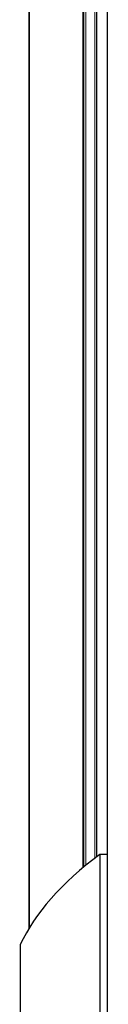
# Model space of a CAD drawing. Header units: millimetres. Extents: x 8 to 913, y 12 to 2661.
# Tile 14 of 39: x 335 to 354, y 1458 to 1676. Entities that reach past the tile are written whole.
import ezdxf

# ---------------------------------------------------------------- set-up
doc = ezdxf.new("R2010")
doc.units = ezdxf.units.MM

msp = doc.modelspace()

# ---------------------------------------------------------------- linework, layer by layer
at = {"color": 7, "linetype": 'Continuous', "lineweight": 30}
for p, q in [((354.25, 1381.72), (354.25, 2549.07)), ((336.93, 1475.17), (336.93, 2455.62)), ((349, 1488.69), (349, 2442.11)), ((351.88, 1490.98), (351.88, 2439.82)), ((352.52, 1491.47), (352.52, 1380.37)), ((352.52, 1491.47), (354.25, 1491.47)), ((335, 1357.1), (335, 1471.57))]:
    msp.add_line(p, q, dxfattribs=at)
at = {"color": 8, "linetype": 'Continuous', "lineweight": 0}
for p, q in [((337.05, 2455.43), (337.05, 1475.37)), ((348.81, 2442.27), (348.81, 1488.52)), ((349.47, 2441.72), (349.47, 1489.08)), ((351.39, 2440.19), (351.39, 1490.61))]:
    msp.add_line(p, q, dxfattribs=at)
at = {"color": 7, "linetype": 'Continuous', "lineweight": 30}
msp.add_ellipse((538.79, 1459.37), major_axis=(206.61, 0), ratio=0.359119, start_param=2.694237, end_param=2.976455, dxfattribs=at)

doc.saveas('drawing.dxf')
